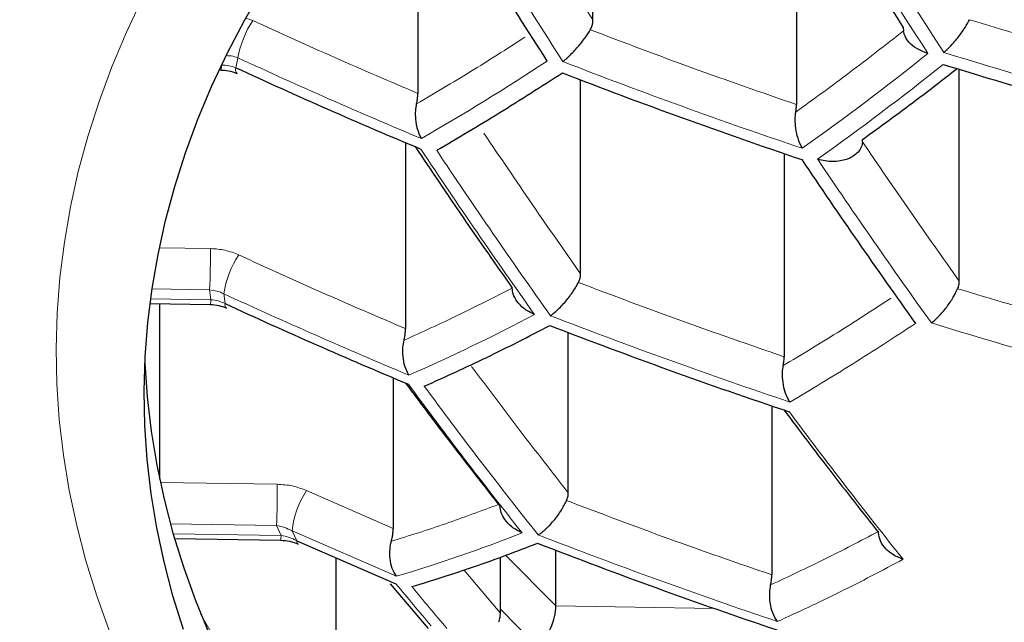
# Model space of a CAD drawing. Header units: millimetres. Extents: x 8 to 869, y 12 to 812.
# Tile 172 of 230: x 480.06 to 483.36, y 656.63 to 658.65. Entities that reach past the tile are written whole.
import ezdxf

# ---------------------------------------------------------------- set-up
doc = ezdxf.new("R2010")
doc.units = ezdxf.units.MM

msp = doc.modelspace()

# ---------------------------------------------------------------- linework, layer by layer
at = {"color": 7, "linetype": 'Continuous', "lineweight": 30}
for p, q in [((481.9795, 658.6464), (481.9795, 659.4092)), ((481.3933, 659.1424), (481.3933, 658.4007)), ((482.6605, 659.1595), (482.6605, 658.3634)), ((483.0179, 658.621), (483.0185, 658.6096)), ((480.7286, 658.4789), (480.7346, 658.4788)), ((483.2054, 657.7727), (483.2054, 658.4812)), ((481.9382, 657.7973), (481.9382, 658.4457)), ((482.8816, 658.2388), (482.8818, 658.2464)), ((481.352, 658.2358), (481.352, 657.6137)), ((482.6192, 658.1992), (482.6192, 657.5196)), ((480.4972, 657.6974), (480.6988, 657.6943)), ((480.5287, 657.6969), (480.5287, 657.1111)), ((481.8969, 657.0645), (481.8969, 657.6004)), ((481.3107, 657.4489), (481.3107, 656.9452)), ((482.5779, 657.355), (482.5779, 656.7897)), ((480.5804, 656.911), (480.9341, 656.9055)), ((480.9883, 656.9036), (481.3202, 656.7597)), ((481.8556, 656.6857), (481.8556, 656.8718)), ((481.1185, 656.8472), (481.1185, 656.1689)), ((481.6687, 656.8493), (481.6687, 656.663)), ((481.3012, 656.7601), (481.4275, 656.61))]:
    msp.add_line(p, q, dxfattribs=at)
at = {"color": 252, "linetype": 'Continuous', "lineweight": 0}
for p, q in [((480.841, 658.6446), (480.8177, 658.6525)), ((480.7913, 658.5194), (480.784, 658.4866)), ((480.6995, 657.8815), (480.5284, 657.8842)), ((480.6966, 657.7432), (480.5039, 657.7462)), ((480.7004, 657.7104), (480.6966, 657.7432)), ((480.7442, 657.7302), (480.7481, 657.6973)), ((480.7004, 657.7104), (480.4993, 657.7136)), ((480.923, 657.0929), (480.5312, 657.099)), ((481.3107, 656.9452), (481.021, 657.0716)), ((480.9202, 656.9546), (480.5649, 656.9601)), ((480.9357, 656.9216), (480.5741, 656.9273)), ((480.9357, 656.9216), (480.9202, 656.9546)), ((480.9725, 656.9368), (480.9883, 656.9036)), ((481.322, 656.7851), (480.9725, 656.9368)), ((481.8556, 656.6857), (481.6869, 656.8561)), ((481.6687, 656.663), (481.5476, 656.8063)), ((481.795, 656.5483), (481.6687, 656.6759)), ((482.3853, 656.6775), (481.8556, 656.6857))]:
    msp.add_line(p, q, dxfattribs=at)
at = {"color": 7, "linetype": 'Continuous', "lineweight": 30, "flags": 128}
for points in [[(480.6086, 656.6068), (480.5735, 656.7198), (480.5439, 656.8332), (480.5197, 656.947), (480.501, 657.0611), (480.4878, 657.1755), (480.48, 657.29), (480.4778, 657.4045), (480.4811, 657.5191), (480.4899, 657.6336), (480.5041, 657.7479), (480.5239, 657.8619), (480.5491, 657.9757), (480.5798, 658.089), (480.6159, 658.2019), (480.6575, 658.3142), (480.7044, 658.4259), (480.7566, 658.5368), (480.8142, 658.647), (480.877, 658.7564)], [(480.4801, 657.4984), (480.4878, 657.3851), (480.501, 657.2707), (480.5197, 657.1566), (480.5439, 657.0428), (480.5735, 656.9294), (480.6086, 656.8164), (480.6491, 656.704), (480.695, 656.5922)]]:
    msp.add_lwpolyline(points, dxfattribs=at)
at = {"color": 252, "linetype": 'Continuous', "lineweight": 0, "flags": 128}
for points in [[(480.3607, 656.6032), (480.3187, 656.7197), (480.2824, 656.8368), (480.2516, 656.9544), (480.2266, 657.0724), (480.2072, 657.1907), (480.1934, 657.3093), (480.1854, 657.4279), (480.1831, 657.5467), (480.1865, 657.6655), (480.1956, 657.7841), (480.2104, 657.9026), (480.2309, 658.0209), (480.2571, 658.1388), (480.2889, 658.2563), (480.3263, 658.3733), (480.3694, 658.4898), (480.418, 658.6055), (480.4722, 658.7206)], [(480.6675, 656.6574), (480.7218, 656.5619)]]:
    msp.add_lwpolyline(points, dxfattribs=at)
at = {"color": 252, "linetype": 'Continuous', "lineweight": 0}
for centre, radius, start, end in [((483.276, 673.4861), 17.029, 268.10355, 304.67876), ((503.7159, 671.9259), 24.5832, 211.34187, 213.0083), ((503.775, 671.9378), 24.5927, 211.3512, 213.01659), ((502.3275, 671.6711), 24.3196, 211.07543, 212.77178), ((481.1188, 658.462), 0.3325, 146.6897, 170.0588), ((488.4216, 675.0424), 18.1997, 245.21269, 247.3234), ((476.9586, 666.2422), 9.856, 305.48597, 308.54819), ((488.7546, 676.5917), 18.9029, 252.76446, 255.2909), ((480.6633, 658.4939), 0.0729, 348.0801, 0.8575), ((480.8029, 658.4806), 0.0198, 162.4329, 223.8634), ((477.5683, 664.9514), 7.7224, 299.79099, 303.45592), ((488.612, 675.8453), 18.5998, 248.77631, 251.40175), ((476.9985, 666.2191), 9.8734, 305.49557, 308.55264), ((498.7355, 669.7288), 20.8084, 213.59794, 215.4478), ((498.7993, 669.7378), 20.8245, 213.61169, 215.45952), ((500.2944, 669.9764), 21.1566, 213.88672, 215.69388), ((477.4953, 657.8787), 3.2042, 357.5752, 0.0493), ((481.0551, 657.6854), 0.3142, 146.1893, 171.791), ((488.3797, 674.2532), 18.2019, 245.19737, 247.32733), ((480.6275, 657.7093), 0.0729, 348.0801, 0.8575), ((480.7628, 657.6937), 0.0152, 166.5554, 228.3382), ((478.8265, 663.2539), 6.3269, 293.63979, 297.86916), ((488.5739, 675.0843), 18.6841, 248.86563, 251.47785), ((488.7176, 675.8549), 19.0651, 252.90128, 255.40465), ((495.3679, 667.7534), 17.401, 216.39942, 218.46206), ((495.4342, 667.7613), 17.4202, 216.41187, 218.47172), ((496.9217, 667.9651), 17.8061, 216.6543, 218.65969), ((477.7189, 657.0901), 3.2042, 357.5752, 0.0493), ((481.275, 656.904), 0.3043, 146.58, 173.813), ((479.844, 661.7554), 5.1854, 286.5604, 291.477), ((480.8628, 656.9205), 0.0729, 348.0801, 0.8575), ((480.9992, 656.902), 0.011, 171.4065, 235.1875), ((488.5292, 674.2691), 18.6065, 248.7835, 251.40787), ((492.7215, 666.1943), 14.7987, 219.60798, 220.31501), ((492.7903, 666.2012), 14.8211, 219.6173, 220.32313)]:
    msp.add_arc(centre, radius, start, end, dxfattribs=at)
at = {"color": 7, "linetype": 'Continuous', "lineweight": 30}
for centre, radius, start, end in [((502.2658, 671.6609), 24.3061, 211.06144, 212.75936), ((488.4196, 675.0096), 18.2019, 245.19737, 247.32733), ((488.7532, 676.5621), 18.9129, 252.77294, 255.29794), ((488.6106, 675.8147), 18.6065, 248.7835, 251.40787), ((500.2334, 669.9656), 21.1448, 213.87722, 215.68578), ((488.3783, 674.2203), 18.1997, 245.21269, 247.3234), ((488.5721, 675.0514), 18.6841, 248.86563, 251.47785), ((488.5272, 674.2339), 18.5998, 248.77631, 251.40175)]:
    msp.add_arc(centre, radius, start, end, dxfattribs=at)
msp.add_ellipse((481.795, 656.6322), major_axis=(0.0417, 0.0977), ratio=0.450139, start_param=3.899768, end_param=5.470565, dxfattribs=at)
at = {"color": 252, "linetype": 'Continuous', "lineweight": 0}
for points, knots in [([(471.0656, 660.937), (471.0764, 660.8322), (471.0979, 660.6226), (471.1451, 660.3088), (471.2033, 659.9949), (471.2736, 659.6812), (471.3558, 659.3677), (471.45, 659.0548), (471.5563, 658.7427), (471.6747, 658.4314), (471.7996, 658.1349), (471.9293, 657.8531), (472.062, 657.5859), (472.204, 657.3201), (472.3552, 657.0559), (472.5157, 656.7932), (472.6855, 656.5323), (472.8648, 656.2733), (473.0535, 656.0163), (473.2517, 655.7614), (473.4593, 655.5087), (473.6766, 655.2584), (473.9083, 655.0052), (474.1554, 654.7495), (474.4187, 654.4917), (474.693, 654.2373), (474.9767, 653.988), (475.2698, 653.7438), (475.5722, 653.5049), (475.8854, 653.27), (476.2093, 653.0396), (476.544, 652.8139), (476.8894, 652.593), (477.2455, 652.3773), (477.6126, 652.1669), (477.965, 651.976), (478.3003, 651.8036), (478.6163, 651.6484), (478.9389, 651.4974), (479.2631, 651.3529), (479.5882, 651.2148), (479.9141, 651.0831), (480.2457, 650.9558), (480.583, 650.8329), (480.9259, 650.7146), (481.2742, 650.6012), (481.6278, 650.4927), (481.9915, 650.3877), (482.3654, 650.2868), (482.7495, 650.1903), (483.1385, 650.0997), (483.5258, 650.0166), (483.9111, 649.9408), (484.2939, 649.8721), (484.6801, 649.8093), (485.0712, 649.7524), (485.467, 649.7016), (485.8672, 649.6569), (486.2696, 649.6187), (486.6808, 649.5865), (487.1004, 649.5608), (487.5283, 649.5421), (487.9571, 649.5308), (488.3624, 649.5272), (488.7439, 649.53), (489.1012, 649.5379), (489.4581, 649.5509), (489.8155, 649.5692), (490.1733, 649.5927), (490.5312, 649.6214), (490.8875, 649.6553), (491.2538, 649.6956), (491.6295, 649.7428), (492.0142, 649.7975), (492.3959, 649.8581), (492.7758, 649.9248), (493.1537, 649.9977), (493.5294, 650.0767), (493.901, 650.1612), (494.2737, 650.2525), (494.6471, 650.3508), (495.0209, 650.4561), (495.3893, 650.567), (495.7519, 650.683), (496.1086, 650.8043), (496.4592, 650.9305), (496.8037, 651.0616), (497.1421, 651.1973), (497.4741, 651.3375), (497.7999, 651.4821), (498.1193, 651.6308), (498.4322, 651.7835), (498.7385, 651.9401), (499.0382, 652.1005), (499.3313, 652.2644), (499.627, 652.4373), (499.9245, 652.6193), (500.2231, 652.8108), (500.5136, 653.0059), (500.8164, 653.2188), (501.1293, 653.4503), (501.4501, 653.7011), (501.7588, 653.9562), (502.0556, 654.2156), (502.3405, 654.4788), (502.6135, 654.7457), (502.8748, 655.0162), (503.1243, 655.2898), (503.3667, 655.5718), (503.6012, 655.8621), (503.8271, 656.1607), (504.0311, 656.4494), (504.2152, 656.7277), (504.3812, 656.995), (504.5374, 657.2641), (504.6841, 657.5348), (504.8211, 657.807), (504.9485, 658.0805), (505.0665, 658.3553), (505.1748, 658.6312), (505.2737, 658.9082), (505.3631, 659.1862), (505.4431, 659.465), (505.5151, 659.7502), (505.5785, 660.0418), (505.6323, 660.3397), (505.6763, 660.6381), (505.6967, 660.8374), (505.7069, 660.937)], [0, 0, 0, 0, 0.009667, 0.0193349, 0.0290018, 0.0387239, 0.048447, 0.0581691, 0.0679292, 0.0776903, 0.0874503, 0.0959485, 0.1044481, 0.1129477, 0.1214458, 0.1299446, 0.138445, 0.1469453, 0.155444, 0.1639436, 0.172445, 0.1809462, 0.1894457, 0.1985037, 0.2075641, 0.2166244, 0.2256821, 0.2345878, 0.2434993, 0.2524135, 0.2613271, 0.2702376, 0.2791425, 0.2880538, 0.2969667, 0.3058778, 0.3129933, 0.3201107, 0.327228, 0.3343433, 0.3411306, 0.3479198, 0.3547089, 0.361496, 0.3682847, 0.3750756, 0.3818664, 0.3886549, 0.3957305, 0.4028089, 0.4098872, 0.4169626, 0.4237041, 0.4304483, 0.4371925, 0.4439338, 0.4507671, 0.4576033, 0.4644395, 0.4712727, 0.4784526, 0.4856362, 0.4928197, 0.4999996, 0.5059828, 0.5119681, 0.5179535, 0.5239368, 0.5299882, 0.5360417, 0.5420953, 0.5481468, 0.5547967, 0.5614493, 0.568102, 0.574752, 0.5814872, 0.588225, 0.594963, 0.6016984, 0.6087374, 0.615779, 0.6228208, 0.6298599, 0.636889, 0.6439205, 0.6509521, 0.6579815, 0.665009, 0.6720386, 0.6790683, 0.686096, 0.6931225, 0.7001507, 0.707179, 0.7142056, 0.7219187, 0.7296338, 0.737349, 0.7450623, 0.754446, 0.7638313, 0.7732151, 0.7825978, 0.791982, 0.8013649, 0.8107468, 0.82013, 0.8295121, 0.8394276, 0.8493447, 0.8592603, 0.8679248, 0.876591, 0.8852572, 0.8939218, 0.9025856, 0.9112511, 0.9199166, 0.9285805, 0.937244, 0.945909, 0.954574, 0.9632375, 0.9724273, 0.9816187, 0.9908102, 1, 1, 1, 1]), ([(504.5758, 659.4086), (504.5402, 659.2996), (504.469, 659.0814), (504.3448, 658.756), (504.2078, 658.4322), (504.0567, 658.1102), (503.892, 657.7902), (503.7133, 657.4724), (503.5208, 657.157), (503.3142, 656.8443), (503.1091, 656.5561), (502.9086, 656.2922), (502.7156, 656.0518), (502.5138, 655.8136), (502.2937, 655.5671), (502.0538, 655.313), (501.7925, 655.0518), (501.5196, 654.7942), (501.2351, 654.5403), (500.9388, 654.2904), (500.6307, 654.0448), (500.3109, 653.8036), (499.9793, 653.5672), (499.6593, 653.3516), (499.3533, 653.1557), (499.0639, 652.9788), (498.767, 652.8056), (498.4634, 652.6367), (498.1531, 652.4722), (497.8362, 652.3122), (497.5122, 652.1565), (497.181, 652.0054), (496.8428, 651.8589), (496.4976, 651.7173), (496.1456, 651.5808), (495.7815, 651.4475), (495.4048, 651.3182), (495.0155, 651.1931), (494.6195, 651.0746), (494.2302, 650.9663), (493.8486, 650.8679), (493.4755, 650.7786), (493.0979, 650.6953), (492.7141, 650.6177), (492.3242, 650.5461), (491.9286, 650.4808), (491.5294, 650.4223), (491.1298, 650.371), (490.73, 650.3268), (490.3304, 650.2897), (489.9288, 650.2594), (489.5257, 650.2359), (489.1335, 650.22), (488.7526, 650.2109), (488.3832, 650.208), (488.0138, 650.211), (487.6448, 650.2199), (487.2764, 650.2347), (486.9089, 650.2553), (486.5427, 650.2816), (486.1711, 650.3142), (485.7946, 650.3535), (485.4135, 650.3997), (485.0351, 650.452), (484.6707, 650.5087), (484.3203, 650.5691), (483.9837, 650.6325), (483.6503, 650.7007), (483.2818, 650.7821), (482.88, 650.8784), (482.4471, 650.9918), (482.0198, 651.1133), (481.5987, 651.2427), (481.1841, 651.3799), (480.8023, 651.5156), (480.4517, 651.6479), (480.1308, 651.7757), (479.8157, 651.9076), (479.5066, 652.0436), (479.2034, 652.1835), (478.9063, 652.3272), (478.6152, 652.4745), (478.3268, 652.6272), (478.0415, 652.7852), (477.7594, 652.9487), (477.4841, 653.1155), (477.208, 653.2901), (476.932, 653.4728), (476.6565, 653.6638), (476.3889, 653.858), (476.1292, 654.0553), (475.8773, 654.2556), (475.6332, 654.4588), (475.397, 654.6647), (475.1431, 654.8963), (474.875, 655.1546), (474.5962, 655.4404), (474.3482, 655.7113), (474.1282, 655.9661), (473.9334, 656.2041), (473.7472, 656.4442), (473.5581, 656.7022), (473.368, 656.9785), (473.1792, 657.2734), (473.0027, 657.5706), (472.8384, 657.8698), (472.6865, 658.1709), (472.5457, 658.4757), (472.4168, 658.7839), (472.2988, 659.0954), (472.2307, 659.3042), (472.1967, 659.4086)], [0, 0, 0, 0, 0.012016, 0.024033, 0.036048, 0.048064, 0.060082, 0.072098, 0.084115, 0.096133, 0.10815, 0.117635, 0.127123, 0.13661, 0.146096, 0.156851, 0.167607, 0.178362, 0.189118, 0.199876, 0.210632, 0.221389, 0.232148, 0.242905, 0.251473, 0.260044, 0.268615, 0.277183, 0.285693, 0.294205, 0.302717, 0.311226, 0.319737, 0.328252, 0.336766, 0.345277, 0.354177, 0.363082, 0.371986, 0.380886, 0.388912, 0.396942, 0.404972, 0.412998, 0.42114, 0.429286, 0.437432, 0.445574, 0.453556, 0.461544, 0.469534, 0.477521, 0.485503, 0.492781, 0.500061, 0.507341, 0.514619, 0.521895, 0.529175, 0.536455, 0.543732, 0.551421, 0.559114, 0.566808, 0.574497, 0.581514, 0.588532, 0.595551, 0.602568, 0.612031, 0.621496, 0.63096, 0.640515, 0.650073, 0.659629, 0.667457, 0.675287, 0.683117, 0.690945, 0.698771, 0.706599, 0.714428, 0.722254, 0.730365, 0.738477, 0.74659, 0.754701, 0.763481, 0.772263, 0.781045, 0.789825, 0.798603, 0.807384, 0.816165, 0.824943, 0.836647, 0.848353, 0.860056, 0.869478, 0.878902, 0.888325, 0.897747, 0.909039, 0.920333, 0.931625, 0.942916, 0.954209, 0.965501, 0.977, 0.988501, 1, 1, 1, 1]), ([(473.0052, 659.4158), (473.0397, 659.3123), (473.1087, 659.1052), (473.2285, 658.7965), (473.3604, 658.4891), (473.5055, 658.1836), (473.6635, 657.88), (473.8346, 657.5784), (474.0187, 657.2792), (474.2159, 656.9824), (474.4298, 656.6833), (474.6614, 656.3822), (474.9115, 656.0796), (475.1647, 655.7937), (475.419, 655.5244), (475.6723, 655.2711), (475.9369, 655.0213), (476.2128, 654.7752), (476.5001, 654.5329), (476.7988, 654.2947), (477.109, 654.0609), (477.4305, 653.8317), (477.7409, 653.6226), (478.0376, 653.4328), (478.3183, 653.2612), (478.6063, 653.0933), (478.9, 652.93), (479.1994, 652.7714), (479.5042, 652.6175), (479.8159, 652.4678), (480.1344, 652.3224), (480.4596, 652.1815), (480.7915, 652.0452), (481.13, 651.9138), (481.4801, 651.7856), (481.8422, 651.6612), (482.2164, 651.5408), (482.5971, 651.4267), (482.9597, 651.3258), (483.3029, 651.2368), (483.6254, 651.1587), (483.9515, 651.0851), (484.281, 651.0163), (484.6139, 650.9524), (484.9499, 650.8935), (485.2888, 650.8396), (485.6358, 650.7902), (485.9909, 650.7455), (486.3541, 650.706), (486.7192, 650.6723), (487.0802, 650.6451), (487.4369, 650.624), (487.7889, 650.6089), (488.1415, 650.5993), (488.4945, 650.5953), (488.8475, 650.5972), (489.2003, 650.6047), (489.5526, 650.6178), (489.9107, 650.6368), (490.2744, 650.6621), (490.6432, 650.6941), (491.0101, 650.732), (491.3996, 650.7789), (491.8106, 650.8363), (492.2421, 650.9056), (492.6705, 650.9834), (493.0951, 651.0698), (493.5155, 651.1644), (493.9313, 651.267), (494.3419, 651.3775), (494.7471, 651.4957), (495.1185, 651.6127), (495.4575, 651.7266), (495.7655, 651.8361), (496.0685, 651.9497), (496.3993, 652.0804), (496.7558, 652.2295), (497.1352, 652.3987), (497.5097, 652.5762), (497.8786, 652.7621), (498.2415, 652.9562), (498.5706, 653.1429), (498.8682, 653.3208), (499.1365, 653.4887), (499.3979, 653.6598), (499.6805, 653.8533), (499.9816, 654.0703), (500.2978, 654.3119), (500.6017, 654.5581), (500.8934, 654.8087), (501.1727, 655.0634), (501.4465, 655.3283), (501.7137, 655.6033), (501.9732, 655.8887), (502.2082, 656.1651), (502.4207, 656.4317), (502.6128, 656.688), (502.7946, 656.9465), (502.966, 657.2071), (503.1273, 657.4696), (503.2783, 657.7339), (503.4192, 657.9998), (503.5512, 658.2699), (503.6741, 658.5442), (503.7873, 658.8225), (503.8906, 659.102), (503.9504, 659.2892), (503.9803, 659.3828)], [0, 0, 0, 0, 0.011929, 0.02386, 0.035789, 0.047719, 0.05965, 0.071579, 0.083509, 0.095441, 0.107371, 0.119915, 0.132462, 0.145006, 0.155908, 0.166812, 0.177714, 0.188618, 0.199523, 0.210426, 0.221331, 0.232237, 0.243142, 0.251829, 0.260518, 0.269207, 0.277894, 0.286451, 0.29501, 0.30357, 0.312126, 0.320685, 0.329247, 0.337809, 0.346367, 0.355315, 0.364266, 0.373217, 0.382164, 0.389432, 0.396703, 0.403974, 0.411242, 0.418512, 0.425784, 0.433057, 0.440326, 0.447952, 0.455581, 0.46321, 0.470835, 0.478107, 0.485381, 0.492656, 0.499927, 0.507198, 0.514473, 0.521748, 0.52902, 0.53671, 0.544404, 0.552098, 0.559788, 0.569053, 0.578321, 0.587586, 0.596954, 0.606326, 0.615695, 0.62516, 0.634627, 0.644092, 0.651667, 0.659244, 0.666821, 0.674396, 0.684494, 0.694594, 0.704692, 0.715164, 0.725639, 0.736112, 0.744526, 0.752941, 0.761357, 0.769771, 0.780988, 0.792207, 0.803424, 0.814639, 0.825856, 0.837072, 0.84911, 0.861151, 0.873189, 0.883652, 0.894117, 0.904583, 0.915046, 0.925508, 0.935972, 0.946436, 0.956898, 0.967672, 0.978449, 0.989226, 1, 1, 1, 1]), ([(480.7534, 658.5269), (480.7584, 658.5267), (480.7716, 658.5263), (480.7837, 658.5221), (480.7913, 658.5194)], [0, 0, 0, 0, 0.372948, 1, 1, 1, 1]), ([(480.784, 658.4866), (480.7764, 658.4892), (480.7612, 658.4944), (480.7445, 658.4948), (480.7362, 658.495)], [0, 0, 0, 0, 0.499978, 1, 1, 1, 1]), ([(480.7941, 657.8602), (480.779, 657.8662), (480.749, 657.8783), (480.716, 657.8804), (480.6995, 657.8815)], [0, 0, 0, 0, 0.499896, 1, 1, 1, 1]), ([(480.6966, 657.7432), (480.7049, 657.7423), (480.7215, 657.7404), (480.7366, 657.7336), (480.7442, 657.7302)], [0, 0, 0, 0, 0.500022, 1, 1, 1, 1]), ([(480.7481, 657.6973), (480.7405, 657.7007), (480.7253, 657.7075), (480.7087, 657.7095), (480.7004, 657.7104)], [0, 0, 0, 0, 0.499974, 1, 1, 1, 1]), ([(483.059, 657.631), (482.9885, 657.5849), (482.8475, 657.4927), (482.7081, 657.4096), (482.6385, 657.368)], [0, 0, 0, 0, 0.500335, 1, 1, 1, 1]), ([(481.021, 657.0716), (481.0054, 657.0776), (480.9742, 657.0896), (480.9401, 657.0918), (480.923, 657.0929)], [0, 0, 0, 0, 0.4990121, 1, 1, 1, 1]), ([(481.6632, 657.0254), (481.6039, 657.0032), (481.4837, 656.9581), (481.365, 656.921), (481.3048, 656.9022)], [0, 0, 0, 0, 0.49318, 1, 1, 1, 1]), ([(480.9202, 656.9546), (480.9292, 656.9529), (480.9474, 656.9494), (480.9641, 656.941), (480.9725, 656.9368)], [0, 0, 0, 0, 0.5001754, 1, 1, 1, 1]), ([(480.9883, 656.9036), (480.9799, 656.9079), (480.963, 656.9164), (480.9448, 656.9199), (480.9357, 656.9216)], [0, 0, 0, 0, 0.499816, 1, 1, 1, 1]), ([(483.0175, 656.8418), (482.947, 656.8045), (482.8062, 656.7302), (482.6666, 656.6657), (482.5969, 656.6336)], [0, 0, 0, 0, 0.5004, 1, 1, 1, 1])]:
    msp.add_open_spline(points, degree=3, knots=knots, dxfattribs=at)
at = {"color": 7, "linetype": 'Continuous', "lineweight": 30}
for points, knots in [([(482.741, 656.4499), (482.804, 656.4459), (482.9365, 656.4375), (483.1401, 656.4289), (483.3513, 656.4231), (483.5637, 656.4208), (483.7771, 656.4219), (483.9916, 656.4264), (484.2071, 656.4344), (484.4236, 656.4458), (484.6409, 656.4606), (484.8591, 656.4789), (485.0781, 656.5006), (485.2978, 656.5257), (485.5182, 656.5543), (485.7393, 656.5863), (485.9609, 656.6217), (486.1831, 656.6605), (486.4057, 656.7027), (486.6288, 656.7484), (486.8523, 656.7974), (487.0762, 656.8499), (487.3003, 656.9057), (487.5246, 656.9649), (487.7492, 657.0275), (487.9739, 657.0935), (488.1987, 657.1628), (488.4235, 657.2354), (488.6483, 657.3114), (488.8731, 657.3907), (489.0978, 657.4734), (489.3223, 657.5593), (489.5467, 657.6485), (489.7708, 657.7411), (489.9946, 657.8369), (490.2182, 657.936), (490.4414, 658.0383), (490.6641, 658.1439), (490.8865, 658.2527), (491.1084, 658.3648), (491.3298, 658.4802), (491.5506, 658.5987), (491.771, 658.7206), (491.9907, 658.8456), (492.2023, 658.9696), (492.4132, 659.0964), (492.6157, 659.2215), (492.8115, 659.3452), (492.9343, 659.4253), (492.9928, 659.4635)], [0, 0, 0, 0, 0.019234, 0.040468, 0.061712, 0.082964, 0.104226, 0.125496, 0.146775, 0.168063, 0.18936, 0.210665, 0.23198, 0.253303, 0.274635, 0.295975, 0.317325, 0.338685, 0.360053, 0.381432, 0.40282, 0.424219, 0.445628, 0.467047, 0.488479, 0.509921, 0.531377, 0.552845, 0.574326, 0.595822, 0.617333, 0.638859, 0.660403, 0.681964, 0.703545, 0.725146, 0.746769, 0.768416, 0.790088, 0.811789, 0.833519, 0.855283, 0.877082, 0.898922, 0.920805, 0.940486, 0.962407, 0.98208, 1, 1, 1, 1]), ([(479.0082, 658.8679), (479.0082, 658.8417), (479.0082, 658.7773), (479.0126, 658.6746), (479.0206, 658.5597), (479.0326, 658.4448), (479.0484, 658.3299), (479.0679, 658.215), (479.0913, 658.1003), (479.1185, 657.9856), (479.1495, 657.8711), (479.1845, 657.7568), (479.2234, 657.6427), (479.2661, 657.529), (479.3129, 657.4155), (479.3636, 657.3024), (479.4183, 657.1898), (479.477, 657.0777), (479.5397, 656.9661), (479.6064, 656.8551), (479.6771, 656.7447), (479.7519, 656.6352), (479.8306, 656.5264), (479.9134, 656.4185), (480.0001, 656.3116), (480.0908, 656.2057), (480.1853, 656.1009), (480.2838, 655.9973), (480.386, 655.895), (480.492, 655.794), (480.6017, 655.6944), (480.715, 655.5962), (480.8318, 655.4996), (480.9521, 655.4046), (481.0759, 655.3112), (481.2029, 655.2195), (481.3334, 655.1296), (481.4378, 655.06), (481.4997, 655.0211), (481.5161, 655.0108)], [0, 0, 0, 0, 0.017458, 0.043006, 0.068603, 0.094263, 0.12, 0.145827, 0.171756, 0.1978, 0.223971, 0.250279, 0.276734, 0.303346, 0.330123, 0.357072, 0.384198, 0.411505, 0.438996, 0.466672, 0.494532, 0.522573, 0.550791, 0.579181, 0.607735, 0.636446, 0.665304, 0.694299, 0.723419, 0.752654, 0.781992, 0.811422, 0.840933, 0.870513, 0.900153, 0.929844, 0.959575, 0.989341, 1, 1, 1, 1]), ([(481.9704, 658.6136), (481.9723, 658.6173), (481.9763, 658.6248), (481.979, 658.636), (481.9794, 658.6433), (481.9795, 658.6464)], [0, 0, 0, 0, 0.356428, 0.723803, 1, 1, 1, 1]), ([(483.1537, 658.5377), (483.1563, 658.5399), (483.1608, 658.5439), (483.1687, 658.5514), (483.1783, 658.5612), (483.1904, 658.5747), (483.2069, 658.5949), (483.2248, 658.6202), (483.2349, 658.6387), (483.2396, 658.6472)], [0, 0, 0, 0, 0.097154, 0.169187, 0.272288, 0.418098, 0.553691, 0.794623, 1, 1, 1, 1]), ([(481.8787, 658.5071), (481.8814, 658.5092), (481.8862, 658.513), (481.8937, 658.5197), (481.903, 658.5285), (481.9148, 658.5404), (481.9287, 658.5559), (481.9415, 658.5715), (481.9562, 658.5911), (481.9648, 658.6048), (481.9704, 658.6136)], [0, 0, 0, 0, 0.100825, 0.180723, 0.257276, 0.404217, 0.541333, 0.669014, 0.787747, 1, 1, 1, 1]), ([(483.1006, 658.534), (483.0874, 658.5389), (483.0632, 658.548), (483.0379, 658.5696), (483.0229, 658.59), (483.0198, 658.6036), (483.0185, 658.6096)], [0, 0, 0, 0, 0.319651, 0.592085, 0.818278, 1, 1, 1, 1]), ([(480.7346, 658.4788), (480.743, 658.4783), (480.7621, 658.4771), (480.7791, 658.4706), (480.7886, 658.4669)], [0, 0, 0, 0, 0.439668, 1, 1, 1, 1]), ([(482.8818, 658.2464), (482.9413, 658.2895), (483.0466, 658.366), (483.1521, 658.4483), (483.198, 658.4841)], [0, 0, 0, 0, 0.565145, 1, 1, 1, 1]), ([(481.4565, 658.2102), (481.526, 658.2511), (481.6651, 658.3331), (481.8063, 658.4239), (481.877, 658.4693)], [0, 0, 0, 0, 0.499647, 1, 1, 1, 1]), ([(481.3893, 658.3657), (481.3903, 658.3706), (481.3922, 658.3806), (481.3932, 658.3922), (481.3932, 658.3987), (481.3933, 658.4007)], [0, 0, 0, 0, 0.404105, 0.82089, 1, 1, 1, 1]), ([(481.4051, 658.2496), (481.4003, 658.2598), (481.3915, 658.2787), (481.3863, 658.3119), (481.3854, 658.341), (481.3881, 658.3581), (481.3893, 658.3657)], [0, 0, 0, 0, 0.317484, 0.589405, 0.816471, 1, 1, 1, 1]), ([(482.6583, 658.3381), (482.6589, 658.3424), (482.6602, 658.3512), (482.6604, 658.3593), (482.6605, 658.3634)], [0, 0, 0, 0, 0.4939087, 1, 1, 1, 1]), ([(473.2233, 658.3337), (473.2326, 658.3145), (473.2684, 658.2409), (473.3343, 658.1136), (473.4209, 657.9519), (473.5113, 657.7912), (473.6049, 657.6314), (473.7021, 657.4725), (473.8027, 657.3145), (473.9067, 657.1574), (474.0141, 657.0011), (474.1251, 656.8457), (474.2389, 656.6918), (474.3558, 656.5395), (474.4755, 656.3889), (474.5983, 656.2395), (474.7242, 656.0915), (474.8529, 655.9451), (474.9843, 655.8004), (475.1184, 655.6574), (475.2553, 655.5159), (475.3948, 655.3762), (475.537, 655.2381), (475.6816, 655.1018), (475.8287, 654.9674), (475.9783, 654.8347), (476.1304, 654.7038), (476.2849, 654.5745), (476.4421, 654.447), (476.6017, 654.3211), (476.7636, 654.197), (476.9276, 654.075), (477.0936, 653.9549), (477.2617, 653.8367), (477.4319, 653.7205), (477.6042, 653.6062), (477.7787, 653.4937), (477.9544, 653.3836), (478.1318, 653.2756), (478.3107, 653.1698), (478.492, 653.0657), (478.6754, 652.9634), (478.8604, 652.8631), (479.047, 652.7649), (479.2348, 652.6689), (479.4236, 652.5752), (479.6133, 652.484), (479.8046, 652.3946), (479.9976, 652.3072), (480.1924, 652.2217), (480.388, 652.1384), (480.5845, 652.0574), (480.782, 651.9786), (480.9804, 651.902), (481.1799, 651.8275), (481.3805, 651.7551), (481.5818, 651.6849), (481.784, 651.6169), (481.9872, 651.551), (482.1918, 651.487), (482.3979, 651.425), (482.6051, 651.365), (482.8132, 651.307), (483.022, 651.2512), (483.2311, 651.1976), (483.4404, 651.1463), (483.6496, 651.0972), (483.859, 651.0503), (484.0688, 651.0056), (484.2791, 650.9629), (484.4898, 650.9224), (484.7008, 650.884), (484.9122, 650.8477), (485.1241, 650.8135), (485.3363, 650.7814), (485.549, 650.7513), (485.7622, 650.7233), (485.976, 650.6974), (486.1899, 650.6736), (486.4039, 650.6518), (486.6182, 650.6322), (486.8334, 650.6145), (487.0493, 650.5988), (487.2654, 650.5852), (487.4815, 650.5737), (487.6974, 650.5643), (487.9126, 650.5569), (488.1269, 650.5517), (488.3401, 650.5485), (488.5523, 650.5474), (488.7647, 650.5483), (488.9777, 650.5513), (489.1914, 650.5563), (489.4051, 650.5634), (489.6187, 650.5725), (489.8324, 650.5837), (490.0462, 650.597), (490.2601, 650.6123), (490.4741, 650.6297), (490.6883, 650.6492), (490.9026, 650.6708), (491.1164, 650.6944), (491.3296, 650.72), (491.542, 650.7477), (491.7539, 650.7774), (491.9648, 650.809), (492.1743, 650.8426), (492.3829, 650.8782), (492.591, 650.9158), (492.799, 650.9555), (493.0069, 650.9974), (493.2146, 651.0414), (493.4224, 651.0875), (493.6299, 651.1359), (493.837, 651.1863), (494.0434, 651.2388), (494.249, 651.2934), (494.4538, 651.35), (494.6578, 651.4087), (494.8609, 651.4694), (495.0631, 651.5322), (495.2644, 651.5971), (495.4645, 651.664), (495.6632, 651.7328), (495.8607, 651.8036), (496.0569, 651.8763), (496.252, 651.9511), (496.446, 652.028), (496.6389, 652.107), (496.831, 652.1881), (497.022, 652.2714), (497.2123, 652.3569), (497.4018, 652.4447), (497.59, 652.5346), (497.7766, 652.6265), (497.9614, 652.7202), (498.1448, 652.816), (498.3267, 652.9138), (498.507, 653.0136), (498.6855, 653.1154), (498.8622, 653.2191), (499.0367, 653.3245), (499.2089, 653.4316), (499.3796, 653.5407), (499.5486, 653.6519), (499.7161, 653.7653), (499.8815, 653.8806), (500.0448, 653.9977), (500.2061, 654.1167), (500.3654, 654.2376), (500.5226, 654.3604), (500.6779, 654.4853), (500.8309, 654.6121), (500.9815, 654.7405), (501.1295, 654.8705), (501.275, 655.0023), (501.418, 655.1357), (501.5585, 655.2709), (501.6966, 655.4078), (501.8323, 655.5466), (501.9652, 655.687), (502.0953, 655.8289), (502.2226, 655.9721), (502.3472, 656.1172), (502.4691, 656.2639), (502.5881, 656.4121), (502.7041, 656.5615), (502.8169, 656.7122), (502.9263, 656.8636), (503.0328, 657.0167), (503.1364, 657.1712), (503.2371, 657.3275), (503.3345, 657.4846), (503.428, 657.6426), (503.4908, 657.7514), (503.5214, 657.8076), (503.5231, 657.8107)], [0, 0, 0, 0, 0.002451, 0.009405, 0.016346, 0.023275, 0.030195, 0.037106, 0.044011, 0.050911, 0.057807, 0.064701, 0.071598, 0.078394, 0.085197, 0.091979, 0.098738, 0.105468, 0.112166, 0.118829, 0.125452, 0.132072, 0.138645, 0.145183, 0.151687, 0.158161, 0.164605, 0.171022, 0.177413, 0.183791, 0.190132, 0.196434, 0.202699, 0.20893, 0.215129, 0.2213, 0.227444, 0.233566, 0.239575, 0.24559, 0.251589, 0.257565, 0.263512, 0.269423, 0.275292, 0.281113, 0.286883, 0.292596, 0.29835, 0.304054, 0.309715, 0.315337, 0.320923, 0.326476, 0.331998, 0.337492, 0.34296, 0.348376, 0.353775, 0.359169, 0.364553, 0.369921, 0.375267, 0.380586, 0.385874, 0.391127, 0.396339, 0.401507, 0.406667, 0.411804, 0.416917, 0.42201, 0.427084, 0.432141, 0.437184, 0.442216, 0.447238, 0.452253, 0.457266, 0.462238, 0.467217, 0.472204, 0.477195, 0.482182, 0.48716, 0.492123, 0.497066, 0.501984, 0.506872, 0.511726, 0.516576, 0.521474, 0.526374, 0.531278, 0.536188, 0.541107, 0.546036, 0.550977, 0.555934, 0.560908, 0.565902, 0.570915, 0.575897, 0.580903, 0.58592, 0.590934, 0.59593, 0.60092, 0.605943, 0.610989, 0.61606, 0.621159, 0.62629, 0.631461, 0.63665, 0.641859, 0.647089, 0.65234, 0.657614, 0.66291, 0.66823, 0.673574, 0.678941, 0.684319, 0.689713, 0.695132, 0.700577, 0.706051, 0.711558, 0.7171, 0.722681, 0.728304, 0.733972, 0.739702, 0.745416, 0.751168, 0.756957, 0.762779, 0.768632, 0.774514, 0.780421, 0.786351, 0.792297, 0.798251, 0.804296, 0.810366, 0.816464, 0.822592, 0.828753, 0.83495, 0.841186, 0.847464, 0.853786, 0.86012, 0.86648, 0.872868, 0.879287, 0.885738, 0.892223, 0.898745, 0.905318, 0.911873, 0.918472, 0.92511, 0.931781, 0.938479, 0.945196, 0.951927, 0.958663, 0.965385, 0.972218, 0.979054, 0.985895, 0.992744, 0.9996, 1, 1, 1, 1]), ([(482.68, 658.2169), (482.6747, 658.2275), (482.665, 658.2473), (482.6581, 658.2822), (482.6556, 658.3127), (482.6574, 658.3302), (482.6583, 658.3381)], [0, 0, 0, 0, 0.318242, 0.590276, 0.816986, 1, 1, 1, 1]), ([(481.3841, 658.2224), (481.4376, 658.1428), (481.5456, 657.9823), (481.6545, 657.8274), (481.7094, 657.7494)], [0, 0, 0, 0, 0.495848, 1, 1, 1, 1]), ([(482.8816, 658.2388), (482.8806, 658.2327), (482.8785, 658.2204), (482.8672, 658.2036), (482.8532, 658.1918), (482.8393, 658.1842), (482.8253, 658.1785), (482.8062, 658.1739), (482.7822, 658.172), (482.7563, 658.1738), (482.7398, 658.1783), (482.7314, 658.1805)], [0, 0, 0, 0, 0.119198, 0.240623, 0.366686, 0.432293, 0.499851, 0.609412, 0.736587, 0.866793, 1, 1, 1, 1]), ([(471.4485, 657.9767), (471.4505, 657.9725), (471.4806, 657.9103), (471.542, 657.7909), (471.6328, 657.6188), (471.7273, 657.448), (471.825, 657.2785), (471.9259, 657.1104), (472.0301, 656.9432), (472.1377, 656.7772), (472.2486, 656.6123), (472.3625, 656.4489), (472.4795, 656.2869), (472.5997, 656.1262), (472.7229, 655.967), (472.8492, 655.809), (472.9787, 655.6524), (473.1113, 655.4971), (473.2467, 655.3435), (473.3849, 655.1914), (473.526, 655.0409), (473.6699, 654.892), (473.8166, 654.7447), (473.9659, 654.5992), (474.1178, 654.4554), (474.2722, 654.3135), (474.4291, 654.1734), (474.5883, 654.0353), (474.7498, 653.899), (474.9139, 653.7645), (475.0803, 653.6318), (475.249, 653.501), (475.4196, 653.3723), (475.5924, 653.2457), (475.7672, 653.1209), (475.9441, 652.9981), (476.1231, 652.8772), (476.3043, 652.7583), (476.4876, 652.6411), (476.673, 652.5259), (476.86, 652.4128), (477.0487, 652.3019), (477.2389, 652.1931), (477.431, 652.0863), (477.6247, 651.9815), (477.8202, 651.8787), (478.0173, 651.778), (478.216, 651.6794), (478.4163, 651.5828), (478.6182, 651.4882), (478.8216, 651.3957), (479.0266, 651.3052), (479.2327, 651.2169), (479.4398, 651.1308), (479.6475, 651.0471), (479.8561, 650.9656), (480.0657, 650.8863), (480.2762, 650.8091), (480.4878, 650.7341), (480.7004, 650.6612), (480.9141, 650.5904), (481.1289, 650.5216), (481.3448, 650.455), (481.5618, 650.3903), (481.78, 650.3277), (481.9984, 650.2674), (482.2174, 650.2092), (482.437, 650.1533), (482.6582, 650.0992), (482.8806, 650.0471), (483.1039, 649.997), (483.328, 649.9491), (483.5525, 649.9032), (483.7773, 649.8595), (484.0022, 649.8181), (484.2269, 649.7788), (484.4513, 649.7418), (484.6752, 649.707), (484.8983, 649.6745), (485.1226, 649.644), (485.3485, 649.6153), (485.5761, 649.5886), (485.8038, 649.564), (486.0316, 649.5414), (486.2594, 649.521), (486.4873, 649.5027), (486.7153, 649.4865), (486.9434, 649.4723), (487.1718, 649.4603), (487.4004, 649.4503), (487.6292, 649.4424), (487.8584, 649.4365), (488.0877, 649.4327), (488.3165, 649.4311), (488.5445, 649.4315), (488.7719, 649.4339), (488.9994, 649.4385), (489.2271, 649.4451), (489.4549, 649.4537), (489.6827, 649.4645), (489.9106, 649.4773), (490.1385, 649.4922), (490.3663, 649.5092), (490.594, 649.5282), (490.8215, 649.5493), (491.0488, 649.5725), (491.2759, 649.5978), (491.5023, 649.625), (491.7279, 649.6544), (491.9527, 649.6857), (492.1767, 649.719), (492.4, 649.7544), (492.6228, 649.7918), (492.845, 649.8313), (493.0667, 649.8728), (493.288, 649.9165), (493.5088, 649.9622), (493.7292, 650.0101), (493.9492, 650.06), (494.1689, 650.1122), (494.3885, 650.1665), (494.6069, 650.2228), (494.824, 650.2811), (495.0399, 650.3413), (495.2554, 650.4037), (495.4707, 650.4684), (495.6856, 650.5353), (495.8998, 650.6043), (496.1132, 650.6755), (496.3254, 650.7487), (496.5364, 650.8239), (496.7459, 650.901), (496.9537, 650.98), (497.1594, 651.0608), (497.3622, 651.1429), (497.5646, 651.2274), (497.7667, 651.3142), (497.9693, 651.4039), (498.1703, 651.4955), (498.3696, 651.5891), (498.5673, 651.6846), (498.7635, 651.7821), (498.9581, 651.8817), (499.1512, 651.9833), (499.3428, 652.0869), (499.5329, 652.1927), (499.7217, 652.3007), (499.9089, 652.4107), (500.0942, 652.5227), (500.2776, 652.6366), (500.4591, 652.7525), (500.6389, 652.8704), (500.8168, 652.9903), (500.9926, 653.1121), (501.1663, 653.2358), (501.3382, 653.3616), (501.5081, 653.4893), (501.6752, 653.6185), (501.84, 653.7495), (502.0025, 653.8823), (502.1632, 654.0172), (502.3212, 654.1539), (502.4768, 654.2921), (502.6297, 654.4321), (502.7801, 654.5738), (502.928, 654.7172), (503.0734, 654.8623), (503.2163, 655.0093), (503.3568, 655.1582), (503.4948, 655.3089), (503.6299, 655.4612), (503.7621, 655.6149), (503.8914, 655.7701), (504.0179, 655.9269), (504.1413, 656.0851), (504.2618, 656.2448), (504.3793, 656.4059), (504.4936, 656.5683), (504.6048, 656.732), (504.7126, 656.8966), (504.8172, 657.0625), (504.9186, 657.2296), (505.0169, 657.3981), (505.1118, 657.5675), (505.2031, 657.7379), (505.2732, 657.8732), (505.3117, 657.9518), (505.3221, 657.9732)], [0, 0, 0, 0, 0.000477, 0.006971, 0.01345, 0.01991, 0.026349, 0.032762, 0.039148, 0.045564, 0.051941, 0.058295, 0.064629, 0.070945, 0.077242, 0.083524, 0.089791, 0.096046, 0.102289, 0.108479, 0.114667, 0.120833, 0.126973, 0.133088, 0.139175, 0.145233, 0.151261, 0.157259, 0.163226, 0.169158, 0.175098, 0.180983, 0.186836, 0.192657, 0.19845, 0.204215, 0.209955, 0.215671, 0.221364, 0.227038, 0.232692, 0.238275, 0.243849, 0.249395, 0.254914, 0.260406, 0.265873, 0.271314, 0.276731, 0.282124, 0.287495, 0.292843, 0.29817, 0.303454, 0.308695, 0.313906, 0.319088, 0.324243, 0.329373, 0.33448, 0.339566, 0.344632, 0.349682, 0.354716, 0.359736, 0.364747, 0.369678, 0.374624, 0.379567, 0.384503, 0.389429, 0.394339, 0.399232, 0.404103, 0.408949, 0.413767, 0.418554, 0.423308, 0.428026, 0.432702, 0.437475, 0.442233, 0.446976, 0.451705, 0.456421, 0.461128, 0.465827, 0.470521, 0.47521, 0.479897, 0.484584, 0.489272, 0.493964, 0.498657, 0.503304, 0.507952, 0.512606, 0.517267, 0.521934, 0.526609, 0.531292, 0.535982, 0.540681, 0.545388, 0.550105, 0.554831, 0.559566, 0.564307, 0.569043, 0.573778, 0.578519, 0.583267, 0.588025, 0.592795, 0.597579, 0.602378, 0.607196, 0.612034, 0.616894, 0.621778, 0.62669, 0.631636, 0.636548, 0.641481, 0.646452, 0.651458, 0.656494, 0.661559, 0.666648, 0.671757, 0.676883, 0.682021, 0.687168, 0.692318, 0.697464, 0.702557, 0.707833, 0.713125, 0.718435, 0.723764, 0.729115, 0.734489, 0.739889, 0.745317, 0.750775, 0.756264, 0.761788, 0.767358, 0.772937, 0.778543, 0.78418, 0.789848, 0.795552, 0.801272, 0.807017, 0.812806, 0.818629, 0.824475, 0.830279, 0.836179, 0.842097, 0.848033, 0.853991, 0.859971, 0.865976, 0.872008, 0.878068, 0.884158, 0.890282, 0.896456, 0.902631, 0.908831, 0.915054, 0.9213, 0.927568, 0.933856, 0.940164, 0.946491, 0.952836, 0.959192, 0.965535, 0.971934, 0.978339, 0.984752, 0.991175, 0.99761, 1, 1, 1, 1]), ([(481.9308, 657.768), (481.9326, 657.7717), (481.9361, 657.7793), (481.938, 657.7893), (481.9381, 657.7954), (481.9382, 657.7973)], [0, 0, 0, 0, 0.398086, 0.808046, 1, 1, 1, 1]), ([(481.8372, 657.6569), (481.8393, 657.6584), (481.8432, 657.661), (481.8491, 657.6658), (481.8544, 657.6703), (481.8624, 657.6777), (481.8737, 657.6889), (481.8882, 657.7051), (481.9016, 657.7218), (481.9132, 657.7383), (481.9231, 657.7539), (481.9283, 657.7634), (481.9308, 657.768)], [0, 0, 0, 0, 0.077884, 0.14505, 0.201496, 0.252197, 0.399507, 0.536909, 0.664929, 0.784217, 0.89558, 1, 1, 1, 1]), ([(483.1999, 657.7471), (483.2015, 657.7512), (483.2047, 657.7595), (483.2052, 657.7683), (483.2054, 657.7727)], [0, 0, 0, 0, 0.491729, 1, 1, 1, 1]), ([(481.7841, 657.6608), (481.7714, 657.667), (481.7479, 657.6785), (481.7246, 657.7038), (481.7117, 657.7274), (481.7101, 657.7426), (481.7094, 657.7494)], [0, 0, 0, 0, 0.320644, 0.593364, 0.819189, 1, 1, 1, 1]), ([(483.1121, 657.6325), (483.1197, 657.6389), (483.1315, 657.6487), (483.1496, 657.6686), (483.1667, 657.6898), (483.1854, 657.7174), (483.1953, 657.7377), (483.1999, 657.7471)], [0, 0, 0, 0, 0.26543, 0.412077, 0.548473, 0.79121, 1, 1, 1, 1]), ([(480.6989, 657.6943), (480.7084, 657.6936), (480.7274, 657.6924), (480.7443, 657.6857), (480.7527, 657.6824)], [0, 0, 0, 0, 0.5038779, 1, 1, 1, 1]), ([(481.4149, 657.4209), (481.4845, 657.4523), (481.6237, 657.5151), (481.7648, 657.5877), (481.8355, 657.6241)], [0, 0, 0, 0, 0.499588, 1, 1, 1, 1]), ([(481.3471, 657.5748), (481.3482, 657.5797), (481.3503, 657.5896), (481.3517, 657.6027), (481.3519, 657.6105), (481.352, 657.6137)], [0, 0, 0, 0, 0.360266, 0.732127, 1, 1, 1, 1]), ([(481.3635, 657.4579), (481.3585, 657.4673), (481.349, 657.4852), (481.3433, 657.5184), (481.3424, 657.5488), (481.3457, 657.5667), (481.3471, 657.5748)], [0, 0, 0, 0, 0.307064, 0.581739, 0.81221, 1, 1, 1, 1]), ([(482.6385, 657.368), (482.6328, 657.3782), (482.6224, 657.3972), (482.6152, 657.4325), (482.6129, 657.4639), (482.6152, 657.4821), (482.6163, 657.4903)], [0, 0, 0, 0, 0.317581, 0.589315, 0.816185, 1, 1, 1, 1]), ([(482.6163, 657.4903), (482.6171, 657.4954), (482.6188, 657.5056), (482.6191, 657.5149), (482.6192, 657.5196)], [0, 0, 0, 0, 0.491752, 1, 1, 1, 1]), ([(481.3524, 657.4314), (481.403, 657.3637), (481.508, 657.2232), (481.6136, 657.0886), (481.6683, 657.0188)], [0, 0, 0, 0, 0.4818217, 1, 1, 1, 1]), ([(482.6186, 657.3414), (482.6697, 657.2737), (482.775, 657.134), (482.8808, 657.0001), (482.9354, 656.931)], [0, 0, 0, 0, 0.484882, 1, 1, 1, 1]), ([(481.8911, 657.0385), (481.8928, 657.0426), (481.8962, 657.0511), (481.8966, 657.06), (481.8969, 657.0645)], [0, 0, 0, 0, 0.491377, 1, 1, 1, 1]), ([(481.7956, 656.9237), (481.7997, 656.9261), (481.8068, 656.9304), (481.8172, 656.9391), (481.8256, 656.9469), (481.8355, 656.9568), (481.8478, 656.9705), (481.8616, 656.9882), (481.8736, 657.006), (481.8836, 657.0231), (481.8887, 657.0335), (481.8911, 657.0385)], [0, 0, 0, 0, 0.14643, 0.253552, 0.323538, 0.39614, 0.533671, 0.661859, 0.781569, 0.893858, 1, 1, 1, 1]), ([(481.7425, 656.93), (481.7303, 656.9362), (481.7077, 656.9477), (481.6848, 656.9728), (481.6717, 656.9965), (481.6694, 657.0119), (481.6683, 657.0188)], [0, 0, 0, 0, 0.320238, 0.592955, 0.819014, 1, 1, 1, 1]), ([(481.3048, 656.9022), (481.306, 656.9071), (481.3083, 656.9169), (481.3103, 656.9316), (481.3106, 656.9406), (481.3107, 656.9452)], [0, 0, 0, 0, 0.323865, 0.658416, 1, 1, 1, 1]), ([(483.0175, 656.8418), (483.0049, 656.8468), (482.9837, 656.8554), (482.9579, 656.8771), (482.9398, 656.9018), (482.9368, 656.9217), (482.9354, 656.931)], [0, 0, 0, 0, 0.293997, 0.500658, 0.766938, 1, 1, 1, 1]), ([(480.9341, 656.9055), (480.9445, 656.9048), (480.965, 656.9035), (480.9837, 656.8964), (480.9929, 656.8929)], [0, 0, 0, 0, 0.504742, 1, 1, 1, 1]), ([(481.322, 656.7851), (481.3168, 656.7933), (481.3066, 656.8096), (481.3, 656.842), (481.2991, 656.874), (481.303, 656.8934), (481.3048, 656.9022)], [0, 0, 0, 0, 0.284929, 0.563118, 0.800836, 1, 1, 1, 1]), ([(481.3734, 656.7504), (481.443, 656.7719), (481.5824, 656.8148), (481.7233, 656.8687), (481.7939, 656.8957)], [0, 0, 0, 0, 0.499509, 1, 1, 1, 1]), ([(482.5741, 656.7563), (482.575, 656.7611), (482.5769, 656.7707), (482.5778, 656.7818), (482.5779, 656.7879), (482.5779, 656.7897)], [0, 0, 0, 0, 0.407332, 0.827185, 1, 1, 1, 1]), ([(482.5969, 656.6336), (482.5912, 656.6425), (482.5801, 656.6599), (482.5722, 656.6945), (482.5698, 656.7276), (482.5728, 656.7474), (482.5741, 656.7563)], [0, 0, 0, 0, 0.295625, 0.571931, 0.805978, 1, 1, 1, 1]), ([(481.6687, 656.663), (481.6684, 656.6578), (481.6679, 656.6474), (481.6645, 656.6366), (481.6628, 656.6311)], [0, 0, 0, 0, 0.491599, 1, 1, 1, 1])]:
    msp.add_open_spline(points, degree=3, knots=knots, dxfattribs=at)
at = {"color": 252, "linetype": 'Continuous', "lineweight": 0}
for points in [[(481.9795, 658.6464), (481.9252, 658.7318), (481.8165, 658.9026), (481.7091, 659.0787), (481.6554, 659.1667)], [(481.3933, 658.4007), (481.3006, 658.4402), (481.1151, 658.5194), (480.9324, 658.6029), (480.841, 658.6446)], [(483.9277, 658.4501), (483.8124, 658.4813), (483.5818, 658.5438), (483.3536, 658.6127), (483.2396, 658.6472)], [(482.6605, 658.3634), (482.5446, 658.4035), (482.313, 658.4836), (482.0846, 658.5702), (481.9704, 658.6136)], [(483.0185, 658.6096), (482.9584, 658.5627), (482.8381, 658.4688), (482.7182, 658.3816), (482.6583, 658.3381)], [(481.751, 658.5882), (481.6905, 658.5493), (481.5696, 658.4715), (481.4494, 658.4009), (481.3893, 658.3657)], [(481.9382, 657.7973), (481.884, 657.8743), (481.7757, 658.0283), (481.6683, 658.1878), (481.6146, 658.2676)], [(483.2054, 657.7727), (483.1512, 657.849), (483.0428, 658.0017), (482.9353, 658.1598), (482.8816, 658.2388)], [(481.352, 657.6137), (481.2583, 657.6537), (481.071, 657.7337), (480.8864, 657.818), (480.7941, 657.8602)], [(482.6192, 657.5196), (482.5037, 657.5594), (482.2726, 657.6389), (482.0448, 657.725), (481.9308, 657.768)], [(481.7094, 657.7494), (481.6487, 657.7184), (481.5275, 657.6564), (481.4072, 657.602), (481.3471, 657.5748)], [(483.8864, 657.5521), (483.7714, 657.5831), (483.5413, 657.6449), (483.3137, 657.713), (483.1999, 657.7471)], [(482.9767, 657.7156), (482.9164, 657.6763), (482.796, 657.5977), (482.6762, 657.5261), (482.6163, 657.4903)], [(481.8969, 657.0645), (481.8428, 657.1335), (481.7346, 657.2714), (481.6271, 657.4152), (481.5733, 657.4871)], [(482.5779, 656.7897), (482.4626, 656.8295), (482.2321, 656.9092), (482.0048, 656.9954), (481.8911, 657.0385)], [(482.9353, 656.935), (482.8749, 656.9034), (482.754, 656.8402), (482.6341, 656.7843), (482.5741, 656.7563)]]:
    msp.add_open_spline(points, degree=3, dxfattribs=at)
at = {"color": 7, "linetype": 'Continuous', "lineweight": 30}
msp.add_open_spline([(482.69, 659.1423), (482.7444, 659.0541), (482.8531, 658.8776), (482.9629, 658.7065), (483.0179, 658.621)], degree=3, dxfattribs=at)

doc.saveas('drawing.dxf')
